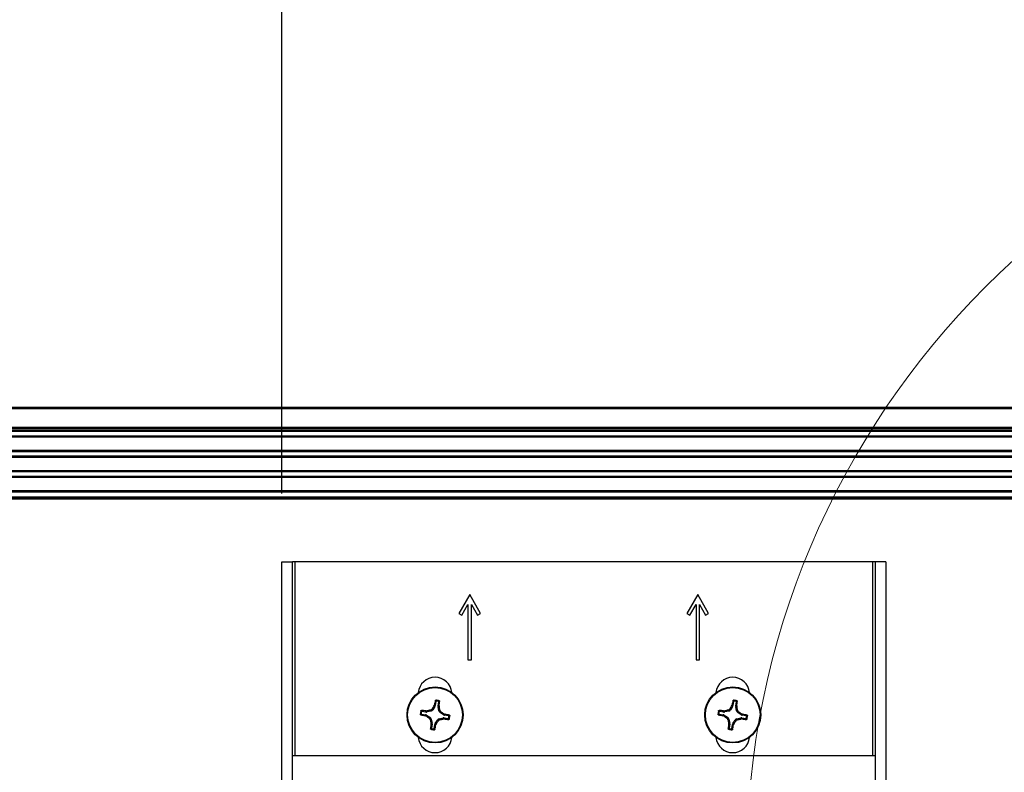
# Paper-space layout 'P3m-LR' of a CAD drawing. Header units: inches. Extents: x 0.3 to 33.8, y 0.2 to 21.7.
# Tile 38 of 57: x 25.344 to 25.91, y 9.633 to 10.066. Entities that reach past the tile are written whole.
import ezdxf

# ---------------------------------------------------------------- set-up
doc = ezdxf.new("R2010")
doc.units = ezdxf.units.IN
doc.header["$MEASUREMENT"] = 0
doc.layers.add('BORDERS', color=7, linetype='Continuous')
doc.styles.add('SLDTEXTSTYLE0', font='TXT', dxfattribs={"width": 0.75})
doc.dimstyles.new('SLDDIMSTYLE1', dxfattribs={"dimtxt": 0.1377952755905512, "dimasz": 0.14, "dimexe": 0, "dimexo": 0.0625, "dimgap": 0.0344488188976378, "dimtad": 1, "dimdec": 3, "dimlfac": 10, "dimrnd": 1e-09, "dimzin": 12, "dimdsep": 46, "dimtxsty": 'SLDTEXTSTYLE0', "dimblk1": 'CLOSED', "dimblk2": 'CLOSED', "dimsah": 1, "dimcen": 0.09, "dimadec": 0, "dimazin": 3, "dimtfac": 1, "dimtdec": 3, "dimtofl": 0, "dimtmove": 0, "dimatfit": 3, "dimldrblk": 'CLOSED', "dimfxl": 0, "dimfrac": 2, "dimtolj": 1, "dimtzin": 12, "dimarcsym": 0})

# ---------------------------------------------------------------- blocks, each defined once
blk = doc.blocks.new('_Closed')
at = {"color": 0, "linetype": 'ByBlock', "lineweight": -2}
for p, q in [((-1, 0.166667), (0, 0)), ((-1, 0.166667), (-1, -0.166667)), ((0, 0), (-1, -0.166667)), ((0, 0), (-1, 0))]:
    blk.add_line(p, q, dxfattribs=at)
blk = doc.blocks.new('_D_23')
at = {"layer": 'BORDERS'}
for p, q in [((25.06428484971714, 10.72766376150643), (25.02230035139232, 10.72766376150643)), ((25.02230035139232, 10.72766376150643), (25.02230035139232, 10.50891376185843)), ((25.36973104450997, 10.72766376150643), (25.41171554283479, 10.72766376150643)), ((25.41171554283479, 10.72766376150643), (25.41171554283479, 10.50891376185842)), ((25.02230035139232, 10.50891376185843), (25.06428484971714, 10.50891376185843)), ((25.41171554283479, 10.50891376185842), (25.36973104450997, 10.50891376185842)), ((25.49490890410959, 9.793418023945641), (25.49490890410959, 10.34211723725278)), ((26.2309589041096, 9.798658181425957), (26.2309589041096, 10.34211723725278)), ((25.49490890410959, 10.30274715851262), (24.92940815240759, 10.30274715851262)), ((26.2309589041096, 10.30274715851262), (25.49490890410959, 10.30274715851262))]:
    blk.add_line(p, q, dxfattribs=at)
at = {"layer": 'BORDERS', "xscale": 0.14, "yscale": 0.14, "rotation": 180.0000000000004}
blk.add_blockref('_Closed', (25.49490890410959, 10.30274715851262, -0.1940375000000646), dxfattribs=at)
at = {"layer": 'BORDERS', "xscale": 0.14, "yscale": 0.14}
blk.add_blockref('_Closed', (26.2309589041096, 10.30274715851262, -0.1940375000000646), dxfattribs=at)
at = {"layer": 'BORDERS', "char_height": 0.1377952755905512, "attachment_point": 1, "style": 'SLDTEXTSTYLE0'}
for s, insert in [('187', (25.06428484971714, 10.68654119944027)), ('7.361', (24.98792329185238, 10.48037460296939))]:
    blk.add_mtext(s, dxfattribs=dict(at, insert=insert))

psp = doc.layouts.new('P3m-LR')

# ---------------------------------------------------------------- linework, layer by layer
at = {"color": 7, "linetype": 'Continuous', "lineweight": 25}
for p, q in [((21.4409589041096, 9.843047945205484), (31.0209589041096, 9.843047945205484)), ((31.0209589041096, 9.842047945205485), (21.4409589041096, 9.842047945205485)), ((21.4409589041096, 9.831547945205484), (31.0209589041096, 9.831547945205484)), ((31.0209589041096, 9.830547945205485), (21.4409589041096, 9.830547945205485)), ((31.0209589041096, 9.829547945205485), (21.4409589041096, 9.829547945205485)), ((30.9779589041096, 9.829047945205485), (21.4839589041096, 9.829047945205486)), ((30.9779589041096, 9.826429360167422), (21.4839589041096, 9.826429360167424)), ((30.9779589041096, 9.825750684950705), (21.4839589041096, 9.825750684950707)), ((30.9779589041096, 9.818045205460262), (21.4839589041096, 9.818045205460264)), ((30.9779589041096, 9.817366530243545), (21.4839589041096, 9.817366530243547)), ((30.9779589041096, 9.814829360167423), (21.4839589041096, 9.814829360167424)), ((30.9779589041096, 9.814150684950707), (21.4839589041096, 9.814150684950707)), ((30.9779589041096, 9.806445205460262), (21.4839589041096, 9.806445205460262)), ((30.9779589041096, 9.805766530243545), (21.4839589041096, 9.805766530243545)), ((30.9779589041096, 9.803229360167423), (21.4839589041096, 9.803229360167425)), ((30.9779589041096, 9.802550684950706), (21.4839589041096, 9.802550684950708)), ((21.4828339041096, 9.791047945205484), (30.9790839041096, 9.791047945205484)), ((30.9779589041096, 9.794845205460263), (21.4839589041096, 9.794845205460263)), ((30.9779589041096, 9.794166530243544), (21.4839589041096, 9.794166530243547)), ((21.4839589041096, 9.791547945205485), (30.9779589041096, 9.791547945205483)), ((30.9790839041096, 9.790047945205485), (21.4828339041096, 9.790047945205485)), ((25.4949089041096, 9.407047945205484), (25.4949089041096, 9.754047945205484)), ((25.4949089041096, 9.754047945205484), (25.5009089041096, 9.754047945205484)), ((25.5009089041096, 9.407047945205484), (25.5009089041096, 9.754047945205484)), ((25.5024089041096, 9.754047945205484), (25.5009089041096, 9.754047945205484)), ((25.8344089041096, 9.754047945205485), (25.5024089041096, 9.754047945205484)), ((25.5024089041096, 9.642522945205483), (25.5024089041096, 9.754047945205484)), ((25.8359089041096, 9.754047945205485), (25.8344089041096, 9.754047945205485)), ((25.8344089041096, 9.754047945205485), (25.8344089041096, 9.642522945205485)), ((25.8419089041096, 9.754047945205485), (25.8359089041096, 9.754047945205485)), ((25.8359089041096, 9.754047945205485), (25.8359089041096, 9.407047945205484)), ((25.8419089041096, 9.754047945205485), (25.8419089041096, 9.407047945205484)), ((25.6028089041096, 9.735247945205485), (25.5965589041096, 9.724422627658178)), ((25.6090589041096, 9.724422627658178), (25.6028089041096, 9.735247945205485)), ((25.7339089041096, 9.735247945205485), (25.7276589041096, 9.724422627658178)), ((25.7401589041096, 9.72442262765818), (25.7339089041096, 9.735247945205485)), ((25.59829095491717, 9.723422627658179), (25.6018089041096, 9.729515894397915)), ((25.6018089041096, 9.729515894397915), (25.6018089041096, 9.697747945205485)), ((25.6038089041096, 9.697747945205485), (25.6038089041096, 9.729515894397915)), ((25.6038089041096, 9.729515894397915), (25.60732685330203, 9.723422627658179)), ((25.72939095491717, 9.723422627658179), (25.7329089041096, 9.729515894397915)), ((25.7329089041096, 9.729515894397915), (25.7329089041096, 9.697747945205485)), ((25.7349089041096, 9.697747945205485), (25.7349089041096, 9.729515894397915)), ((25.7349089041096, 9.729515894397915), (25.73842685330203, 9.723422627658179)), ((25.5965589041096, 9.724422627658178), (25.59829095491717, 9.723422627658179)), ((25.60732685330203, 9.723422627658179), (25.6090589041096, 9.724422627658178)), ((25.7276589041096, 9.724422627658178), (25.72939095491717, 9.723422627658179)), ((25.73842685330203, 9.723422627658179), (25.7401589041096, 9.72442262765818)), ((25.6018089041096, 9.697747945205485), (25.6038089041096, 9.697747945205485)), ((25.7329089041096, 9.697747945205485), (25.7349089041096, 9.697747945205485)), ((25.58342357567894, 9.673882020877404), (25.58303425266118, 9.67159349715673)), ((25.58460781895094, 9.671325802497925), (25.5849971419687, 9.673614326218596)), ((25.75452357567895, 9.673882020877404), (25.75413425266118, 9.67159349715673)), ((25.75570781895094, 9.671325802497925), (25.7560971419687, 9.673614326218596)), ((25.57512482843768, 9.66661261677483), (25.57741335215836, 9.666223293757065)), ((25.57768104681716, 9.667796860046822), (25.57539252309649, 9.668186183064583)), ((25.57719789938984, 9.665659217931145), (25.57741335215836, 9.666223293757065)), ((25.57766423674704, 9.668400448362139), (25.57827080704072, 9.66843354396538)), ((25.57768104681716, 9.667796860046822), (25.57766423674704, 9.668400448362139)), ((25.57827080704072, 9.66843354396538), (25.57828806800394, 9.667813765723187)), ((25.58058961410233, 9.668338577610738), (25.57828806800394, 9.667813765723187)), ((25.58058961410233, 9.668338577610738), (25.58018914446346, 9.668903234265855)), ((25.58116076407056, 9.669592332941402), (25.58156123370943, 9.669027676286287)), ((25.58281757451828, 9.671026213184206), (25.58156123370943, 9.669027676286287)), ((25.58223836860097, 9.671247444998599), (25.58247017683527, 9.671808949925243)), ((25.58281757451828, 9.671026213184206), (25.58223836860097, 9.671247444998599)), ((25.58247017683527, 9.671808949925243), (25.58303425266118, 9.67159349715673)), ((25.58460781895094, 9.671325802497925), (25.58521140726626, 9.671342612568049)), ((25.58524450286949, 9.670736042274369), (25.5846247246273, 9.670718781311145)), ((25.58514953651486, 9.668417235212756), (25.5846247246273, 9.670718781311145)), ((25.58514953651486, 9.668417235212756), (25.58571419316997, 9.668817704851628)), ((25.58521140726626, 9.671342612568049), (25.58524450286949, 9.670736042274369)), ((25.58640329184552, 9.667846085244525), (25.5858386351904, 9.66744561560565)), ((25.58783717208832, 9.666189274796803), (25.5858386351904, 9.66744561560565)), ((25.58783717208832, 9.666189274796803), (25.58805840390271, 9.666768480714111)), ((25.58805840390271, 9.666768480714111), (25.58861990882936, 9.666536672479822)), ((25.58861990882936, 9.666536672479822), (25.58840445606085, 9.665972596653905)), ((25.74622482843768, 9.66661261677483), (25.74851335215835, 9.666223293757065)), ((25.74878104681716, 9.667796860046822), (25.74649252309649, 9.668186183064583)), ((25.74829789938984, 9.665659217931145), (25.74851335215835, 9.666223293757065)), ((25.74876423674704, 9.668400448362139), (25.74937080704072, 9.66843354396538)), ((25.74878104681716, 9.667796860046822), (25.74876423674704, 9.668400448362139)), ((25.74937080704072, 9.66843354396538), (25.74938806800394, 9.667813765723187)), ((25.75168961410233, 9.668338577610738), (25.74938806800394, 9.667813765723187)), ((25.75168961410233, 9.668338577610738), (25.75128914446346, 9.668903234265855)), ((25.75226076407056, 9.669592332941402), (25.75266123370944, 9.669027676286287)), ((25.75391757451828, 9.671026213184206), (25.75266123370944, 9.669027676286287)), ((25.75333836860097, 9.671247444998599), (25.75357017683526, 9.671808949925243)), ((25.75391757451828, 9.671026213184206), (25.75333836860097, 9.671247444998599)), ((25.75357017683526, 9.671808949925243), (25.75413425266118, 9.67159349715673)), ((25.75570781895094, 9.671325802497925), (25.75631140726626, 9.671342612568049)), ((25.7563445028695, 9.670736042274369), (25.7557247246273, 9.670718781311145)), ((25.75624953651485, 9.668417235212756), (25.7557247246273, 9.670718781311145)), ((25.75624953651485, 9.668417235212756), (25.75681419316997, 9.66881770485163)), ((25.75631140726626, 9.671342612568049), (25.7563445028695, 9.670736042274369)), ((25.75750329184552, 9.667846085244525), (25.7569386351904, 9.66744561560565)), ((25.75893717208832, 9.666189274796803), (25.7569386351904, 9.66744561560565)), ((25.75893717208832, 9.666189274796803), (25.75915840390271, 9.666768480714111)), ((25.75915840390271, 9.666768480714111), (25.75971990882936, 9.666536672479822)), ((25.75971990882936, 9.666536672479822), (25.75950445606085, 9.665972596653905)), ((25.57775940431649, 9.66542740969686), (25.57719789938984, 9.665659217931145)), ((25.57798063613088, 9.666006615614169), (25.57775940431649, 9.66542740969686)), ((25.57798063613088, 9.666006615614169), (25.5799791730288, 9.664750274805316)), ((25.57941451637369, 9.664349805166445), (25.5799791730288, 9.664750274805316)), ((25.58066827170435, 9.663778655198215), (25.58010361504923, 9.663378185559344)), ((25.58057330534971, 9.6614598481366), (25.5811930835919, 9.661477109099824)), ((25.58060640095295, 9.66085327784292), (25.58057330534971, 9.6614598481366)), ((25.58120998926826, 9.660870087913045), (25.58060640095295, 9.66085327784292)), ((25.58066827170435, 9.663778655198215), (25.5811930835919, 9.661477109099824)), ((25.58120998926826, 9.660870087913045), (25.5808206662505, 9.658581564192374)), ((25.58239423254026, 9.658313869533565), (25.58278355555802, 9.660602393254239)), ((25.58334763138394, 9.660386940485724), (25.58278355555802, 9.660602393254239)), ((25.58300023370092, 9.661169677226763), (25.58425657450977, 9.663168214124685)), ((25.58300023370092, 9.661169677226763), (25.58357943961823, 9.66094844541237)), ((25.58357943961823, 9.66094844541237), (25.58334763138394, 9.660386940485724)), ((25.58465704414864, 9.662603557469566), (25.58425657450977, 9.663168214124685)), ((25.58522819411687, 9.663857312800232), (25.58752974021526, 9.66438212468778)), ((25.58522819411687, 9.663857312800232), (25.58562866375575, 9.663292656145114)), ((25.58754700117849, 9.663762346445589), (25.58752974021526, 9.66438212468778)), ((25.58815357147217, 9.66379544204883), (25.58754700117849, 9.663762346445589)), ((25.58813676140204, 9.664399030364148), (25.58815357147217, 9.66379544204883)), ((25.58813676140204, 9.664399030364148), (25.59042528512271, 9.664009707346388)), ((25.59069297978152, 9.665583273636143), (25.58840445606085, 9.665972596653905)), ((25.74885940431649, 9.66542740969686), (25.74829789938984, 9.665659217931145)), ((25.74908063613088, 9.666006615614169), (25.74885940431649, 9.66542740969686)), ((25.74908063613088, 9.666006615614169), (25.7510791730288, 9.664750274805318)), ((25.75051451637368, 9.664349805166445), (25.7510791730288, 9.664750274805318)), ((25.75176827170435, 9.663778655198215), (25.75120361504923, 9.663378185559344)), ((25.75167330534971, 9.6614598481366), (25.7522930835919, 9.661477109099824)), ((25.75170640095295, 9.660853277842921), (25.75167330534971, 9.6614598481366)), ((25.75230998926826, 9.660870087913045), (25.75170640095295, 9.660853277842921)), ((25.75176827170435, 9.663778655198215), (25.7522930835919, 9.661477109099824)), ((25.75230998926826, 9.660870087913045), (25.7519206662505, 9.658581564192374)), ((25.75349423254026, 9.658313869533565), (25.75388355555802, 9.660602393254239)), ((25.75444763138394, 9.660386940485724), (25.75388355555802, 9.660602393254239)), ((25.75410023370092, 9.661169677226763), (25.75535657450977, 9.663168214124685)), ((25.75410023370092, 9.661169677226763), (25.75467943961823, 9.66094844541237)), ((25.75467943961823, 9.66094844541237), (25.75444763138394, 9.660386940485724)), ((25.75575704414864, 9.662603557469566), (25.75535657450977, 9.663168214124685)), ((25.75632819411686, 9.663857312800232), (25.75862974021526, 9.66438212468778)), ((25.75632819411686, 9.663857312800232), (25.75672866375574, 9.663292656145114)), ((25.75864700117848, 9.663762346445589), (25.75862974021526, 9.66438212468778)), ((25.75925357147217, 9.66379544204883), (25.75864700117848, 9.663762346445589)), ((25.75923676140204, 9.664399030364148), (25.75925357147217, 9.66379544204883)), ((25.75923676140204, 9.664399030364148), (25.76152528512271, 9.664009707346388)), ((25.76179297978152, 9.665583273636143), (25.75950445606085, 9.665972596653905)), ((25.8359089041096, 9.642522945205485), (25.5009089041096, 9.642522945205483))]:
    psp.add_line(p, q, dxfattribs=at)
at = {"color": 7, "linetype": 'Continuous', "lineweight": 18}
psp.add_circle((26.23095890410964, 9.580547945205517), 0.469008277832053, dxfattribs=at)
at = {"color": 7, "linetype": 'Continuous', "lineweight": 25}
for centre, radius in [((25.5829089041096, 9.666097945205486), 0.0160999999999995), ((25.5829089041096, 9.666097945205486), 0.01575289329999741), ((25.7540089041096, 9.666097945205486), 0.0160999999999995), ((25.7540089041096, 9.666097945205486), 0.01575289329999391)]:
    psp.add_circle(centre, radius, dxfattribs=at)
for centre, radius, start, end in [((25.5829089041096, 9.678047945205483), 0.009699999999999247, 5.524228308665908, 174.4757716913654), ((25.7540089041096, 9.678047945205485), 0.009699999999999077, 5.524228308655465, 174.4757716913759), ((25.73849492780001, 9.640439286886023), 0.1591470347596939, 167.6780822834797, 168.6319195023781), ((25.5829089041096, 9.666097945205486), 0.008495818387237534, 73.06981271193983, 87.62076320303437), ((25.5829089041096, 9.666097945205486), 0.0080141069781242, 76.18372835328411, 84.50684756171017), ((25.42759058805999, 9.693330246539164), 0.1591470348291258, 352.0586564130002, 353.0124936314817), ((25.90959492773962, 9.640439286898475), 0.1591470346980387, 167.6780822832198, 168.631919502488), ((25.7540089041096, 9.666097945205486), 0.0084958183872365, 73.06981271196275, 87.62076320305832), ((25.7540089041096, 9.666097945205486), 0.0080141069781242, 76.18372835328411, 84.50684756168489), ((25.59869058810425, 9.693330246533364), 0.1591470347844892, 352.0586564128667, 353.0124936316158), ((25.5829089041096, 9.666097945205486), 0.008495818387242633, 163.0698127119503, 177.6207632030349), ((25.60856756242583, 9.821683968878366), 0.159147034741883, 257.6780822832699, 258.631919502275), ((25.5829089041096, 9.666097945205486), 0.008014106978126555, 166.1837283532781, 174.5068475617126), ((25.55567660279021, 9.510779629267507), 0.1591470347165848, 82.05865641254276, 83.01249363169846), ((25.62327129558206, 9.488792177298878), 0.1851919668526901, 103.4522607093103, 104.0633009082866), ((25.73689399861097, 9.56937644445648), 0.1851919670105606, 146.6272750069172, 147.238315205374), ((25.40560313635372, 9.62573555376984), 0.1851919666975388, 13.45226070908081, 14.06330090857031), ((25.48618740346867, 9.512112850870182), 0.185191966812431, 56.62727500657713, 57.23831520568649), ((25.55725024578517, 9.510511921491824), 0.1591470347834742, 77.67808228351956, 78.63191950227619), ((25.7540089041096, 9.666097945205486), 0.00849581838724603, 163.0698127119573, 177.6207632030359), ((25.77966756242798, 9.821683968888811), 0.1591470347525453, 257.6780822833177, 258.6319195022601), ((25.7540089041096, 9.666097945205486), 0.008014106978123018, 166.1837283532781, 174.5068475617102), ((25.72677660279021, 9.510779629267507), 0.1591470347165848, 82.05865641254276, 83.01249363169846), ((25.79437129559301, 9.488792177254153), 0.1851919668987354, 103.4522607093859, 104.0633009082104), ((25.9079939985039, 9.569376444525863), 0.1851919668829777, 146.6272750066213, 147.2383152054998), ((25.57670313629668, 9.625735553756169), 0.1851919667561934, 13.45226070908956, 14.06330090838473), ((25.65728740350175, 9.512112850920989), 0.185191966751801, 56.6272750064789, 57.23831520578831), ((25.72835024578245, 9.510511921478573), 0.1591470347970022, 77.67808228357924, 78.63191950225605), ((25.67963040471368, 9.820083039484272), 0.1851919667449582, 236.6272750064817, 237.2383152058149), ((25.76021467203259, 9.706460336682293), 0.1851919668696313, 193.4522607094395, 194.0633009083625), ((25.73822722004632, 9.638865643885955), 0.1591470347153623, 172.0586564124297, 173.0124936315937), ((25.42892380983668, 9.76281944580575), 0.1851919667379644, 326.6272750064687, 327.238315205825), ((25.542546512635, 9.843403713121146), 0.1851919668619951, 283.4522607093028, 284.0633009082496), ((25.61014120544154, 9.821416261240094), 0.1591470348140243, 262.0586564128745, 263.0124936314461), ((25.5829089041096, 9.666097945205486), 0.008014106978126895, 346.1837283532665, 354.5068475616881), ((25.5829089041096, 9.666097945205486), 0.00849581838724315, 343.0698127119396, 357.6207632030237), ((25.8507304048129, 9.820083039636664), 0.1851919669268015, 236.6272750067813, 237.2383152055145), ((25.93131467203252, 9.706460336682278), 0.1851919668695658, 193.4522607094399, 194.0633009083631), ((25.90932722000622, 9.638865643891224), 0.1591470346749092, 172.0586564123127, 173.0124936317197), ((25.60002380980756, 9.762819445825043), 0.1851919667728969, 326.62727500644, 327.2383152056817), ((25.71364651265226, 9.843403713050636), 0.185191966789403, 283.4522607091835, 284.0633009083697), ((25.78124120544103, 9.821416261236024), 0.1591470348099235, 262.0586564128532, 263.0124936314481), ((25.7540089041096, 9.666097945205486), 0.008014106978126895, 346.1837283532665, 354.5068475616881), ((25.7540089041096, 9.666097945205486), 0.00849581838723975, 343.0698127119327, 357.6207632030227), ((25.5829089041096, 9.666097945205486), 0.008495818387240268, 253.0698127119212, 267.6207632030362), ((25.5829089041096, 9.666097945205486), 0.008014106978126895, 256.183728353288, 264.5068475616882), ((25.42732288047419, 9.691756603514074), 0.1591470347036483, 347.6780822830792, 348.6319195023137), ((25.7540089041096, 9.666097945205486), 0.008495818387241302, 253.0698127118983, 267.6207632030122), ((25.7540089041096, 9.666097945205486), 0.008014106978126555, 256.183728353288, 264.5068475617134), ((25.5984228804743, 9.69175660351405), 0.1591470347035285, 347.6780822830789, 348.6319195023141), ((25.5829089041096, 9.654147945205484), 0.009699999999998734, 185.5242283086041, 354.4757716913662), ((25.7540089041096, 9.654147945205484), 0.009699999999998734, 185.5242283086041, 354.4757716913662)]:
    psp.add_arc(centre, radius, start, end, dxfattribs=at)
for centre, major_axis, ratio, start_param, end_param in [((25.5771460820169, 9.664672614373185), (-0.0005615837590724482, -0.001470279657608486), 0.9943069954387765, 2.946332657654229, 3.336852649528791), ((25.57794157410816, 9.669348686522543), (-4.381592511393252e-05, 0.001573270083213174), 0.9943069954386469, 2.946332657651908, 3.336852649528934), ((25.58023284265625, 9.669871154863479), (-0.0009111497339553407, 0.001284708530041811), 0.9935910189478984, 2.75116161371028, 3.532023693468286), ((25.5814835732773, 9.671860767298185), (-0.001470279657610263, 0.0005615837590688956), 0.9943069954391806, 2.946332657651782, 3.336852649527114), ((25.58615964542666, 9.671065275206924), (0.001573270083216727, 4.381592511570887e-05), 0.9943069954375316, 2.946332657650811, 3.336852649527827), ((25.58668211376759, 9.66877400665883), (0.001284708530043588, 0.0009111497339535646), 0.993591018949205, 2.751161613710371, 3.532023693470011), ((25.5886717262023, 9.667523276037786), (0.0005615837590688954, 0.001470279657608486), 0.9943069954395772, 2.946332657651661, 3.336852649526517), ((25.7482460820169, 9.664672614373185), (-0.0005615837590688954, -0.001470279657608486), 0.9943069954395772, 2.946332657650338, 3.336852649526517), ((25.74904157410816, 9.669348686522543), (-4.381592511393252e-05, 0.001573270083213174), 0.9943069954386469, 2.946332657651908, 3.336852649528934), ((25.75133284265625, 9.669871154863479), (-0.0009111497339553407, 0.001284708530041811), 0.9935910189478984, 2.75116161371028, 3.532023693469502), ((25.7525835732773, 9.671860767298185), (-0.00147027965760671, 0.0005615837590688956), 0.9943069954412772, 2.946332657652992, 3.336852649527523), ((25.75725964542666, 9.671065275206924), (0.001573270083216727, 4.381592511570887e-05), 0.9943069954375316, 2.946332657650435, 3.336852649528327), ((25.75778211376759, 9.66877400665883), (0.001284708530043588, 0.0009111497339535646), 0.993591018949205, 2.751161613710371, 3.532023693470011), ((25.7597717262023, 9.667523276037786), (0.0005615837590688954, 0.001470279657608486), 0.9943069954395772, 2.946332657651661, 3.336852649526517), ((25.5791356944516, 9.66342188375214), (-0.001284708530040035, -0.0009111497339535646), 0.9935910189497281, 2.751161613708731, 3.53202369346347), ((25.57965816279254, 9.661130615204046), (-0.001573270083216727, -4.381592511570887e-05), 0.9943069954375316, 2.946332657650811, 3.33685264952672), ((25.5843342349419, 9.660335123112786), (0.001470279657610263, -0.0005615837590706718), 0.9943069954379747, 2.946332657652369, 3.336852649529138), ((25.58558496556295, 9.662324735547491), (0.0009111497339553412, -0.001284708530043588), 0.9935910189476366, 2.751161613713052, 3.532023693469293), ((25.58787623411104, 9.662847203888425), (4.381592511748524e-05, -0.001573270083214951), 0.9943069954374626, 2.946332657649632, 3.33685264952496), ((25.7502356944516, 9.66342188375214), (-0.001284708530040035, -0.0009111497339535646), 0.9935910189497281, 2.751161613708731, 3.532023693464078), ((25.75075816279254, 9.661130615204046), (-0.001573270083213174, -4.381592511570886e-05), 0.9943069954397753, 2.946332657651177, 3.336852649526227), ((25.7554342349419, 9.660335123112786), (0.00147027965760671, -0.0005615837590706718), 0.9943069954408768, 2.946332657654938, 3.336852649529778), ((25.75668496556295, 9.662324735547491), (0.0009111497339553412, -0.001284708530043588), 0.9935910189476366, 2.751161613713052, 3.532023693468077), ((25.75897623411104, 9.662847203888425), (4.381592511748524e-05, -0.001573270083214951), 0.9943069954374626, 2.946332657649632, 3.33685264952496)]:
    psp.add_ellipse(centre, major_axis=major_axis, ratio=ratio, start_param=start_param, end_param=end_param, dxfattribs=at)
for points, knots in [([(25.58301400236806, 9.674401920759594), (25.5830225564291, 9.67442765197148), (25.58303966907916, 9.674479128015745), (25.58309869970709, 9.674539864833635), (25.5831749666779, 9.674581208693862), (25.58323277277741, 9.67458469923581), (25.58326159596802, 9.674586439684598)], [0, 0, 0, 0, 0.2526917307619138, 0.5055172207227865, 0.7534417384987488, 1, 1, 1, 1]), ([(25.58342357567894, 9.673882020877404), (25.58335631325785, 9.673969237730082), (25.58322033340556, 9.674145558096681), (25.5830832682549, 9.674315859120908), (25.58301400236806, 9.674401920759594)], [0, 0, 0, 0, 0.4946499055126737, 0.9999999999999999, 0.9999999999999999, 0.9999999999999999, 0.9999999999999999]), ([(25.58326159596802, 9.674586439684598), (25.58333027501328, 9.674503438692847), (25.58346878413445, 9.674336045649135), (25.58360659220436, 9.67416266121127), (25.58367606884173, 9.674075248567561)], [0, 0, 0, 0, 0.4958449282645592, 1, 1, 1, 1]), ([(25.58367606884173, 9.674075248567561), (25.58364963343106, 9.674075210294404), (25.58359675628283, 9.674075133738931), (25.58352319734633, 9.674041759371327), (25.58346506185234, 9.673987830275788), (25.58343404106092, 9.673930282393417), (25.58342604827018, 9.673893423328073), (25.58342357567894, 9.673882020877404)], [0, 0, 0, 0, 0.2255496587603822, 0.4511532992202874, 0.6755815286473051, 0.8996402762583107, 0.9999999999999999, 0.9999999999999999, 0.9999999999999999, 0.9999999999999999]), ([(25.58482274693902, 9.673880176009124), (25.58491721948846, 9.673939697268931), (25.58510460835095, 9.674057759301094), (25.58529067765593, 9.674169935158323), (25.58538293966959, 9.67422555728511)], [0, 0, 0, 0, 0.5041524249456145, 1, 1, 1, 1]), ([(25.5849971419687, 9.673614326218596), (25.58499902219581, 9.673640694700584), (25.58500278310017, 9.67369343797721), (25.58497483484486, 9.673769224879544), (25.58492526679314, 9.673831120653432), (25.58487012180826, 9.673866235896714), (25.58483393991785, 9.673876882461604), (25.58482274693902, 9.673880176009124)], [0, 0, 0, 0, 0.2255496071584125, 0.4511532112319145, 0.6755811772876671, 0.8996400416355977, 1, 1, 1, 1]), ([(25.58555559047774, 9.67396954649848), (25.58546176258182, 9.67391122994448), (25.58527609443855, 9.67379583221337), (25.58508946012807, 9.673674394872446), (25.5849971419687, 9.673614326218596)], [0, 0, 0, 0, 0.5053526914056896, 1, 1, 1, 1]), ([(25.58538293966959, 9.67422555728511), (25.5854072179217, 9.67421562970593), (25.58545573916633, 9.674195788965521), (25.58551206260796, 9.674139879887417), (25.58554916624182, 9.674070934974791), (25.58555927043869, 9.674011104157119), (25.58555628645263, 9.673977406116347), (25.58555559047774, 9.67396954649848)], [0, 0, 0, 0, 0.2243701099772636, 0.4484143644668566, 0.6809026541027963, 0.9255748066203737, 1, 1, 1, 1]), ([(25.75411400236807, 9.674401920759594), (25.7541225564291, 9.67442765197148), (25.75413966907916, 9.674479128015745), (25.75419869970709, 9.674539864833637), (25.7542749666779, 9.674581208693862), (25.75433277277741, 9.67458469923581), (25.75436159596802, 9.674586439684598)], [0, 0, 0, 0, 0.2526917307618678, 0.5055172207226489, 0.7534417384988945, 1, 1, 1, 1]), ([(25.75452357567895, 9.673882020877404), (25.75445631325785, 9.673969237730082), (25.75432033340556, 9.674145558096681), (25.7541832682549, 9.674315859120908), (25.75411400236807, 9.674401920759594)], [0, 0, 0, 0, 0.4946499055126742, 1, 1, 1, 1]), ([(25.75436159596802, 9.674586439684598), (25.75443027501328, 9.674503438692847), (25.75456878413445, 9.674336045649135), (25.75470659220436, 9.67416266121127), (25.75477606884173, 9.674075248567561)], [0, 0, 0, 0, 0.4958449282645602, 1, 1, 1, 1]), ([(25.75477606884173, 9.674075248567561), (25.75474963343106, 9.674075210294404), (25.75469675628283, 9.674075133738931), (25.75462319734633, 9.674041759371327), (25.75456506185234, 9.673987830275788), (25.75453404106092, 9.673930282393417), (25.75452604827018, 9.673893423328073), (25.75452357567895, 9.673882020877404)], [0, 0, 0, 0, 0.22554965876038, 0.4511532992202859, 0.6755815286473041, 0.8996402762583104, 1, 1, 1, 1]), ([(25.75592274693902, 9.673880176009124), (25.75601721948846, 9.673939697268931), (25.75620460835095, 9.674057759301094), (25.75639067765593, 9.674169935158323), (25.75648293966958, 9.67422555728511)], [0, 0, 0, 0, 0.5041524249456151, 1, 1, 1, 1]), ([(25.7560971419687, 9.673614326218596), (25.75609902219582, 9.673640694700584), (25.75610278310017, 9.67369343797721), (25.75607483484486, 9.673769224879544), (25.75602526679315, 9.673831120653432), (25.75597012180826, 9.673866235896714), (25.75593393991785, 9.673876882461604), (25.75592274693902, 9.673880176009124)], [0, 0, 0, 0, 0.2255496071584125, 0.4511532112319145, 0.6755811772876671, 0.8996400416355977, 1, 1, 1, 1]), ([(25.75665559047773, 9.67396954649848), (25.75656176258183, 9.67391122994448), (25.75637609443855, 9.67379583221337), (25.75618946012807, 9.673674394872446), (25.7560971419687, 9.673614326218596)], [0, 0, 0, 0, 0.5053526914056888, 0.9999999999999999, 0.9999999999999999, 0.9999999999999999, 0.9999999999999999]), ([(25.75648293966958, 9.67422555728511), (25.7565072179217, 9.67421562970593), (25.75655573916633, 9.674195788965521), (25.75661206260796, 9.674139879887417), (25.75664916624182, 9.674070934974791), (25.75665927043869, 9.674011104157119), (25.75665628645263, 9.673977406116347), (25.75665559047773, 9.67396954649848)], [0, 0, 0, 0, 0.2243701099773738, 0.4484143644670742, 0.680902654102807, 0.9255748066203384, 1, 1, 1, 1]), ([(25.57442040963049, 9.666450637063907), (25.57450341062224, 9.66651931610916), (25.57467080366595, 9.666657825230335), (25.57484418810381, 9.666795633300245), (25.57493160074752, 9.666865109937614)], [0, 0, 0, 0, 0.4958449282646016, 1, 1, 1, 1]), ([(25.57460492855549, 9.66620304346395), (25.57457919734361, 9.666211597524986), (25.57452772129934, 9.666228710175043), (25.57446698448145, 9.666287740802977), (25.57442564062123, 9.666364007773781), (25.57442215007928, 9.666421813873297), (25.57442040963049, 9.666450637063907)], [0, 0, 0, 0, 0.2526917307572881, 0.505517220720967, 0.7534417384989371, 1, 1, 1, 1]), ([(25.57512482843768, 9.66661261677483), (25.575037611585, 9.666545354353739), (25.5748612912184, 9.666409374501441), (25.57469099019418, 9.666272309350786), (25.57460492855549, 9.66620304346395)], [0, 0, 0, 0, 0.4946499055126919, 1, 1, 1, 1]), ([(25.57478129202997, 9.66857198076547), (25.57479121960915, 9.668596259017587), (25.57481106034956, 9.668644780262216), (25.57486696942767, 9.668701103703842), (25.57493591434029, 9.668738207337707), (25.57499574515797, 9.668748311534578), (25.57502944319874, 9.668745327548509), (25.57503730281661, 9.668744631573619)], [0, 0, 0, 0, 0.2243701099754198, 0.4484143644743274, 0.6809026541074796, 0.9255748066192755, 1, 1, 1, 1]), ([(25.57512667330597, 9.668011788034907), (25.57506715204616, 9.668106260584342), (25.57494909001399, 9.668293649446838), (25.57483691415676, 9.668479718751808), (25.57478129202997, 9.66857198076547)], [0, 0, 0, 0, 0.5041524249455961, 1, 1, 1, 1]), ([(25.57493160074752, 9.666865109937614), (25.57493163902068, 9.666838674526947), (25.57493171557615, 9.666785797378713), (25.57496508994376, 9.666712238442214), (25.5750190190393, 9.666654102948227), (25.57507656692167, 9.666623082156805), (25.57511342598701, 9.666615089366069), (25.57512482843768, 9.66661261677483)], [0, 0, 0, 0, 0.225549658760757, 0.4511532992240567, 0.6755815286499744, 0.8996402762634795, 1, 1, 1, 1]), ([(25.57503730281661, 9.668744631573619), (25.57509561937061, 9.668650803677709), (25.57521101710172, 9.668465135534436), (25.57533245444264, 9.668278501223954), (25.57539252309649, 9.668186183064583)], [0, 0, 0, 0, 0.5053526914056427, 1, 1, 1, 1]), ([(25.57539252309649, 9.668186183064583), (25.5753661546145, 9.668188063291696), (25.57531341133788, 9.66819182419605), (25.57523762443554, 9.668163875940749), (25.57517572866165, 9.668114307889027), (25.57514061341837, 9.668059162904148), (25.57512996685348, 9.668022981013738), (25.57512667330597, 9.668011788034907)], [0, 0, 0, 0, 0.2255496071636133, 0.451153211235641, 0.6755811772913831, 0.8996400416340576, 1, 1, 1, 1]), ([(25.58018914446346, 9.668903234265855), (25.5803539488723, 9.668959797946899), (25.58068356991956, 9.669072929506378), (25.58099513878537, 9.669354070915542), (25.58112718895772, 9.66954403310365), (25.58116076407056, 9.669592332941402)], [0, 0, 0, 0, 0.4271587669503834, 0.8543492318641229, 1, 1, 1, 1]), ([(25.58571419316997, 9.668817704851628), (25.58577075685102, 9.668652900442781), (25.58588388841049, 9.668323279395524), (25.58616502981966, 9.668011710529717), (25.58635499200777, 9.667879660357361), (25.58640329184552, 9.667846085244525)], [0, 0, 0, 0, 0.42715876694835, 0.8543492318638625, 1, 1, 1, 1]), ([(25.74552040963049, 9.666450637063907), (25.74560341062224, 9.66651931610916), (25.74577080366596, 9.666657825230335), (25.74594418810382, 9.666795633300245), (25.74603160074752, 9.666865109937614)], [0, 0, 0, 0, 0.4958449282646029, 1, 1, 1, 1]), ([(25.74570492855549, 9.66620304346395), (25.74567919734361, 9.666211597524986), (25.74562772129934, 9.666228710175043), (25.74556698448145, 9.666287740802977), (25.74552564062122, 9.666364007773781), (25.74552215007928, 9.666421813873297), (25.74552040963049, 9.666450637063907)], [0, 0, 0, 0, 0.2526917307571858, 0.5055172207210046, 0.7534417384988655, 1, 1, 1, 1]), ([(25.74622482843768, 9.66661261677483), (25.746137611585, 9.666545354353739), (25.7459612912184, 9.666409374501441), (25.74579099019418, 9.666272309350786), (25.74570492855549, 9.66620304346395)], [0, 0, 0, 0, 0.4946499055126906, 1, 1, 1, 1]), ([(25.74588129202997, 9.66857198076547), (25.74589121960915, 9.668596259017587), (25.74591106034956, 9.668644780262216), (25.74596696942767, 9.668701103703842), (25.74603591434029, 9.668738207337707), (25.74609574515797, 9.668748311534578), (25.74612944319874, 9.668745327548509), (25.74613730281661, 9.668744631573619)], [0, 0, 0, 0, 0.2243701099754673, 0.4484143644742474, 0.6809026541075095, 0.9255748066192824, 1, 1, 1, 1]), ([(25.74622667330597, 9.668011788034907), (25.74616715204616, 9.668106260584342), (25.74604909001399, 9.668293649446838), (25.74593691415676, 9.668479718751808), (25.74588129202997, 9.66857198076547)], [0, 0, 0, 0, 0.5041524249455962, 1, 1, 1, 1]), ([(25.74603160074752, 9.666865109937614), (25.74603163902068, 9.666838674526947), (25.74603171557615, 9.666785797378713), (25.74606508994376, 9.666712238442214), (25.74611901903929, 9.666654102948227), (25.74617656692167, 9.666623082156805), (25.74621342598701, 9.666615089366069), (25.74622482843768, 9.66661261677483)], [0, 0, 0, 0, 0.2255496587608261, 0.4511532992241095, 0.6755815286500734, 0.8996402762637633, 1, 1, 1, 1]), ([(25.74613730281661, 9.668744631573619), (25.74619561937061, 9.668650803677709), (25.74631101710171, 9.668465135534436), (25.74643245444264, 9.668278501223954), (25.74649252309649, 9.668186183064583)], [0, 0, 0, 0, 0.5053526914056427, 1, 1, 1, 1]), ([(25.74649252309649, 9.668186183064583), (25.7464661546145, 9.668188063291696), (25.74641341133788, 9.66819182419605), (25.74633762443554, 9.668163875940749), (25.74627572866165, 9.668114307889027), (25.74624061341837, 9.668059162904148), (25.74622996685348, 9.668022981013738), (25.74622667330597, 9.668011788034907)], [0, 0, 0, 0, 0.2255496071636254, 0.4511532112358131, 0.6755811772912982, 0.8996400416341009, 1, 1, 1, 1]), ([(25.75128914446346, 9.668903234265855), (25.75145394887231, 9.668959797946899), (25.75178356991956, 9.669072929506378), (25.75209513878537, 9.669354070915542), (25.75222718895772, 9.66954403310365), (25.75226076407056, 9.669592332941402)], [0, 0, 0, 0, 0.4271587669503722, 0.8543492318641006, 1, 1, 1, 1]), ([(25.75681419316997, 9.66881770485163), (25.75687075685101, 9.668652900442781), (25.7569838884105, 9.668323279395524), (25.75726502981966, 9.668011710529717), (25.75745499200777, 9.667879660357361), (25.75750329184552, 9.667846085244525)], [0, 0, 0, 0, 0.4271587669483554, 0.8543492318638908, 1, 1, 1, 1]), ([(25.58010361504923, 9.663378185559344), (25.58004705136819, 9.66354298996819), (25.57993391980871, 9.663872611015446), (25.57965277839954, 9.664184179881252), (25.57946281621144, 9.66431623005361), (25.57941451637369, 9.664349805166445)], [0, 0, 0, 0, 0.4271587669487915, 0.8543492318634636, 1, 1, 1, 1]), ([(25.58562866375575, 9.663292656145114), (25.5854638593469, 9.663236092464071), (25.58513423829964, 9.663122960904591), (25.58482266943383, 9.662841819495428), (25.58469061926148, 9.66265185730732), (25.58465704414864, 9.662603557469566)], [0, 0, 0, 0, 0.4271587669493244, 0.8543492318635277, 1, 1, 1, 1]), ([(25.59042528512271, 9.664009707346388), (25.5904516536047, 9.664007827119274), (25.59050439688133, 9.664004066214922), (25.59058018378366, 9.664032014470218), (25.59064207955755, 9.664081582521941), (25.59067719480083, 9.66413672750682), (25.59068784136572, 9.664172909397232), (25.59069113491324, 9.664184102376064)], [0, 0, 0, 0, 0.2255496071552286, 0.4511532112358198, 0.675581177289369, 0.8996400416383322, 1, 1, 1, 1]), ([(25.59078050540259, 9.663451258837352), (25.5907221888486, 9.663545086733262), (25.59060679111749, 9.663730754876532), (25.59048535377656, 9.663917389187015), (25.59042528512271, 9.664009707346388)], [0, 0, 0, 0, 0.5053526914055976, 1, 1, 1, 1]), ([(25.59069113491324, 9.664184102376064), (25.59075065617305, 9.66408962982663), (25.59086871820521, 9.663902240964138), (25.59098089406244, 9.663716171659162), (25.59103651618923, 9.6636239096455)], [0, 0, 0, 0, 0.5041524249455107, 1, 1, 1, 1]), ([(25.59069297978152, 9.665583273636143), (25.5907801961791, 9.6656505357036), (25.59095651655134, 9.665786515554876), (25.59112681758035, 9.665923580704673), (25.59121287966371, 9.665992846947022)], [0, 0, 0, 0, 0.4946473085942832, 1, 1, 1, 1]), ([(25.59088620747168, 9.665330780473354), (25.59088616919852, 9.665357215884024), (25.59088609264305, 9.665410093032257), (25.59085271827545, 9.665483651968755), (25.5907987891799, 9.665541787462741), (25.59074124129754, 9.665572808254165), (25.59070438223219, 9.665580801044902), (25.59069297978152, 9.665583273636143)], [0, 0, 0, 0, 0.2255496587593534, 0.4511532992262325, 0.675581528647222, 0.8996402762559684, 1, 1, 1, 1]), ([(25.59103651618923, 9.6636239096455), (25.59102658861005, 9.663599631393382), (25.59100674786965, 9.663551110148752), (25.59095083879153, 9.663494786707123), (25.59088189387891, 9.663457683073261), (25.59082206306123, 9.663447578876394), (25.59078836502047, 9.663450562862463), (25.59078050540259, 9.663451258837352)], [0, 0, 0, 0, 0.2243701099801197, 0.4484143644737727, 0.6809026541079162, 0.925574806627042, 1, 1, 1, 1]), ([(25.59139739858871, 9.665745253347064), (25.5913143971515, 9.665676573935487), (25.59114700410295, 9.66553806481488), (25.59097361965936, 9.665400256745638), (25.59088620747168, 9.665330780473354)], [0, 0, 0, 0, 0.4958475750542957, 1, 1, 1, 1]), ([(25.59121287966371, 9.665992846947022), (25.5912386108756, 9.665984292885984), (25.59129008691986, 9.665967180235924), (25.59135082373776, 9.665908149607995), (25.59139216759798, 9.665831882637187), (25.59139565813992, 9.665774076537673), (25.59139739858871, 9.665745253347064)], [0, 0, 0, 0, 0.2526917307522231, 0.5055172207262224, 0.753441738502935, 1, 1, 1, 1]), ([(25.75120361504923, 9.663378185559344), (25.75114705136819, 9.66354298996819), (25.75103391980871, 9.663872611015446), (25.75075277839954, 9.664184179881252), (25.75056281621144, 9.66431623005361), (25.75051451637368, 9.664349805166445)], [0, 0, 0, 0, 0.4271587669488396, 0.8543492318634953, 1, 1, 1, 1]), ([(25.75672866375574, 9.663292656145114), (25.7565638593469, 9.663236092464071), (25.75623423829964, 9.663122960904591), (25.75592266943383, 9.662841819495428), (25.75579061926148, 9.66265185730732), (25.75575704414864, 9.662603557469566)], [0, 0, 0, 0, 0.4271587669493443, 0.8543492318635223, 1, 1, 1, 1]), ([(25.76152528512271, 9.664009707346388), (25.7615516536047, 9.664007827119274), (25.76160439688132, 9.664004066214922), (25.76168018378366, 9.664032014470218), (25.76174207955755, 9.664081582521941), (25.76177719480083, 9.66413672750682), (25.76178784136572, 9.664172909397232), (25.76179113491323, 9.664184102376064)], [0, 0, 0, 0, 0.22554960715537, 0.4511532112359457, 0.6755811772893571, 0.8996400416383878, 1, 1, 1, 1]), ([(25.76188050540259, 9.663451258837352), (25.7618221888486, 9.663545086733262), (25.76170679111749, 9.663730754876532), (25.76158535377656, 9.663917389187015), (25.76152528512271, 9.664009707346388)], [0, 0, 0, 0, 0.5053526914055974, 0.9999999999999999, 0.9999999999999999, 0.9999999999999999, 0.9999999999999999]), ([(25.76179113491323, 9.664184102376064), (25.76185065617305, 9.66408962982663), (25.76196871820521, 9.663902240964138), (25.76208089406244, 9.663716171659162), (25.76213651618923, 9.6636239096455)], [0, 0, 0, 0, 0.5041524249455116, 1, 1, 1, 1]), ([(25.76179297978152, 9.665583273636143), (25.7618801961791, 9.6656505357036), (25.76205651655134, 9.665786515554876), (25.76222681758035, 9.665923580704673), (25.76231287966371, 9.665992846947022)], [0, 0, 0, 0, 0.4946473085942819, 1, 1, 1, 1]), ([(25.76198620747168, 9.665330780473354), (25.76198616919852, 9.665357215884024), (25.76198609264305, 9.665410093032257), (25.76195271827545, 9.665483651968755), (25.76189878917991, 9.665541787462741), (25.76184124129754, 9.665572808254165), (25.76180438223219, 9.665580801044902), (25.76179297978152, 9.665583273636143)], [0, 0, 0, 0, 0.2255496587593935, 0.4511532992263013, 0.6755815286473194, 0.8996402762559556, 0.9999999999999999, 0.9999999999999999, 0.9999999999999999, 0.9999999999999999]), ([(25.76213651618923, 9.6636239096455), (25.76212658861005, 9.663599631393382), (25.76210674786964, 9.663551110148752), (25.76205083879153, 9.663494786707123), (25.76198189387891, 9.663457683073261), (25.76192206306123, 9.663447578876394), (25.76188836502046, 9.663450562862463), (25.76188050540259, 9.663451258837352)], [0, 0, 0, 0, 0.2243701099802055, 0.4484143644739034, 0.6809026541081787, 0.9255748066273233, 1, 1, 1, 1]), ([(25.76249739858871, 9.665745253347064), (25.76241439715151, 9.665676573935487), (25.76224700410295, 9.66553806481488), (25.76207361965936, 9.665400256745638), (25.76198620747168, 9.665330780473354)], [0, 0, 0, 0, 0.4958475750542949, 1, 1, 1, 1]), ([(25.76231287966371, 9.665992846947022), (25.7623386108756, 9.665984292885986), (25.76239008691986, 9.665967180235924), (25.76245082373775, 9.665908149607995), (25.76249216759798, 9.665831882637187), (25.76249565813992, 9.665774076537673), (25.76249739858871, 9.665745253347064)], [0, 0, 0, 0, 0.2526917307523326, 0.5055172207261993, 0.7534417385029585, 1, 1, 1, 1]), ([(25.58043486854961, 9.65797033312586), (25.5804105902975, 9.657980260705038), (25.58036206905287, 9.658000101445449), (25.58030574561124, 9.658056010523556), (25.58026864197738, 9.658124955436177), (25.58025853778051, 9.658184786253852), (25.58026152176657, 9.658218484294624), (25.58026221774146, 9.658226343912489)], [0, 0, 0, 0, 0.2243701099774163, 0.4484143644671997, 0.6809026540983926, 0.9255748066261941, 0.9999999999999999, 0.9999999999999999, 0.9999999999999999, 0.9999999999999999]), ([(25.58026221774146, 9.658226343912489), (25.58035604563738, 9.658284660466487), (25.58054171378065, 9.658400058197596), (25.58072834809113, 9.658521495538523), (25.5808206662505, 9.658581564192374)], [0, 0, 0, 0, 0.5053526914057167, 1, 1, 1, 1]), ([(25.58099506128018, 9.658315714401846), (25.58090058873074, 9.658256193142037), (25.58071319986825, 9.658138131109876), (25.58052713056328, 9.658025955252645), (25.58043486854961, 9.65797033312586)], [0, 0, 0, 0, 0.5041524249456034, 1, 1, 1, 1]), ([(25.5808206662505, 9.658581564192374), (25.58081878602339, 9.658555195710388), (25.58081502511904, 9.65850245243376), (25.58084297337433, 9.658426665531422), (25.58089254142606, 9.658364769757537), (25.58094768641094, 9.658329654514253), (25.58098386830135, 9.658319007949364), (25.58099506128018, 9.658315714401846)], [0, 0, 0, 0, 0.2255496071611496, 0.4511532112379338, 0.6755811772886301, 0.899640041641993, 0.9999999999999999, 0.9999999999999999, 0.9999999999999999, 0.9999999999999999]), ([(25.58214173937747, 9.658120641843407), (25.58216817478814, 9.658120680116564), (25.58222105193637, 9.658120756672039), (25.58229461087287, 9.658154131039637), (25.58235274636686, 9.65820806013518), (25.58238376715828, 9.658265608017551), (25.58239175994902, 9.658302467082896), (25.58239423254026, 9.658313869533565)], [0, 0, 0, 0, 0.2255496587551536, 0.4511532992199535, 0.6755815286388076, 0.8996402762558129, 1, 1, 1, 1]), ([(25.58255621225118, 9.65760945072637), (25.5824875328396, 9.657692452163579), (25.582349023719, 9.657859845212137), (25.58221121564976, 9.658033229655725), (25.58214173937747, 9.658120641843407)], [0, 0, 0, 0, 0.495847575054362, 1, 1, 1, 1]), ([(25.58239423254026, 9.658313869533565), (25.58246149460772, 9.658226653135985), (25.58259747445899, 9.658050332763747), (25.58273453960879, 9.657880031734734), (25.58280380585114, 9.657793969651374)], [0, 0, 0, 0, 0.4946473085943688, 1, 1, 1, 1]), ([(25.58280380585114, 9.657793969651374), (25.5827952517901, 9.65776823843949), (25.58277813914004, 9.657716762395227), (25.58271910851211, 9.657656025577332), (25.5826428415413, 9.657614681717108), (25.58258503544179, 9.65761119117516), (25.58255621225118, 9.65760945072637)], [0, 0, 0, 0, 0.2526917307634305, 0.5055172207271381, 0.7534417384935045, 1, 1, 1, 1]), ([(25.75153486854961, 9.65797033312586), (25.7515105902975, 9.657980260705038), (25.75146206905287, 9.658000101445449), (25.75140574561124, 9.658056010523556), (25.75136864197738, 9.658124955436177), (25.7513585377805, 9.658184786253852), (25.75136152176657, 9.658218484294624), (25.75136221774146, 9.658226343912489)], [0, 0, 0, 0, 0.2243701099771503, 0.4484143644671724, 0.6809026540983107, 0.925574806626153, 1, 1, 1, 1]), ([(25.75136221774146, 9.658226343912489), (25.75145604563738, 9.658284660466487), (25.75164171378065, 9.658400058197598), (25.75182834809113, 9.658521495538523), (25.7519206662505, 9.658581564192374)], [0, 0, 0, 0, 0.5053526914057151, 1, 1, 1, 1]), ([(25.75209506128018, 9.658315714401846), (25.75200058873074, 9.658256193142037), (25.75181319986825, 9.658138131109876), (25.75162713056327, 9.658025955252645), (25.75153486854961, 9.65797033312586)], [0, 0, 0, 0, 0.5041524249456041, 1, 1, 1, 1]), ([(25.7519206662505, 9.658581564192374), (25.75191878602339, 9.658555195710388), (25.75191502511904, 9.65850245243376), (25.75194297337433, 9.658426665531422), (25.75199254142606, 9.658364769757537), (25.75204768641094, 9.658329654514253), (25.75208386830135, 9.658319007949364), (25.75209506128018, 9.658315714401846)], [0, 0, 0, 0, 0.2255496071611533, 0.4511532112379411, 0.675581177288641, 0.8996400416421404, 0.9999999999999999, 0.9999999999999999, 0.9999999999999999, 0.9999999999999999]), ([(25.75324173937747, 9.658120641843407), (25.75326817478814, 9.658120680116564), (25.75332105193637, 9.658120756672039), (25.75339461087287, 9.658154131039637), (25.75345274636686, 9.65820806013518), (25.75348376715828, 9.658265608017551), (25.75349175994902, 9.658302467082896), (25.75349423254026, 9.658313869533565)], [0, 0, 0, 0, 0.2255496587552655, 0.451153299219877, 0.6755815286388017, 0.8996402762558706, 1, 1, 1, 1]), ([(25.75365621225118, 9.65760945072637), (25.7535875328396, 9.657692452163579), (25.753449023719, 9.657859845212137), (25.75331121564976, 9.658033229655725), (25.75324173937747, 9.658120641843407)], [0, 0, 0, 0, 0.4958475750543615, 1, 1, 1, 1]), ([(25.75349423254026, 9.658313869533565), (25.75356149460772, 9.658226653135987), (25.75369747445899, 9.658050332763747), (25.75383453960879, 9.657880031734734), (25.75390380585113, 9.657793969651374)], [0, 0, 0, 0, 0.4946473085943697, 1, 1, 1, 1]), ([(25.75390380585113, 9.657793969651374), (25.7538952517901, 9.65776823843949), (25.75387813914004, 9.657716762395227), (25.75381910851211, 9.657656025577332), (25.75374284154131, 9.657614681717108), (25.75368503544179, 9.65761119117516), (25.75365621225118, 9.65760945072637)], [0, 0, 0, 0, 0.2526917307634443, 0.5055172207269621, 0.7534417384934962, 1, 1, 1, 1])]:
    psp.add_open_spline(points, degree=3, knots=knots, dxfattribs=at)

# ---------------------------------------------------------------- dimensions: what is measured, and where the dimension line sits
at = {"layer": 'BORDERS'}
dim = psp.add_linear_dim(base=(25.49490890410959, 10.30274715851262), p1=(26.2309589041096, 9.7592881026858), p2=(25.49490890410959, 9.754047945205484), dimstyle='SLDDIMSTYLE1', dxfattribs=at)
dim.commit()
dim.dimension.update_dxf_attribs({"geometry": '_D_23', "text_midpoint": (25.21700795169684, 10.30274715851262), "dimtype": 160})

doc.saveas('drawing.dxf')
